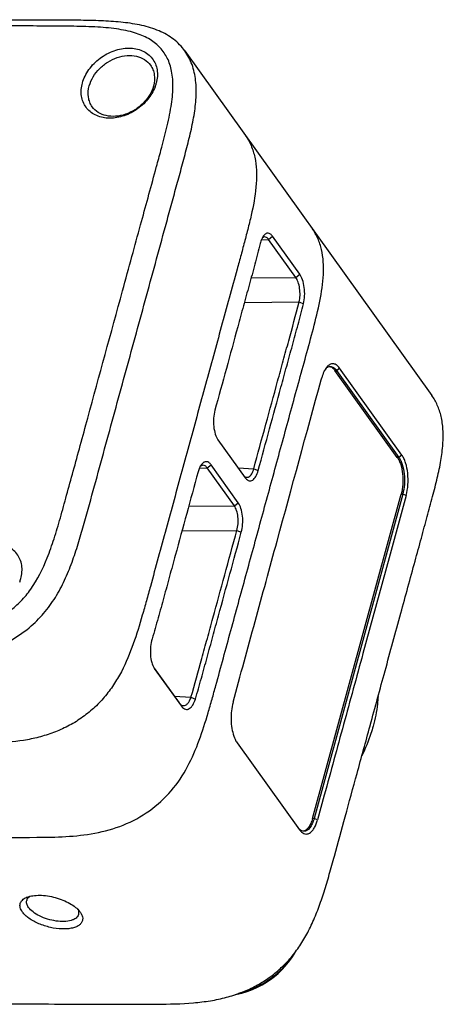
# Model space of a CAD drawing. Header units: millimetres. Extents: x 6362 to 6804, y -1856 to -1543.
# Tile 13 of 29: x 6768 to 6780, y -1781 to -1753. Entities that reach past the tile are written whole.
import ezdxf

# ---------------------------------------------------------------- set-up
doc = ezdxf.new("R2010")
doc.units = ezdxf.units.MM

msp = doc.modelspace()

# ---------------------------------------------------------------- linework, layer by layer
at = {"color": 7, "linetype": 'Continuous'}
for p, q in [((6772.693, -1754.35), (6779.598, -1763.99)), ((6772.024, -1757.134), (6772.026, -1757.126)), ((6771.872, -1757.695), (6771.903, -1757.58)), ((6774.835, -1759.639), (6775.037, -1759.629)), ((6775.037, -1759.629), (6775.148, -1759.538)), ((6775.796, -1760.688), (6775.037, -1759.629)), ((6775.907, -1760.598), (6775.148, -1759.538)), ((6774.548, -1760.7), (6775.796, -1760.688)), ((6775.796, -1760.688), (6775.907, -1760.598)), ((6774.359, -1761.39), (6775.888, -1761.375)), ((6775.888, -1761.375), (6776.013, -1761.426)), ((6776.892, -1763.29), (6776.935, -1763.29)), ((6778.635, -1765.723), (6776.892, -1763.29)), ((6776.935, -1763.29), (6777.02, -1763.226)), ((6776.935, -1763.29), (6778.678, -1765.723)), ((6778.762, -1765.659), (6777.02, -1763.226)), ((6776.505, -1763.556), (6776.521, -1763.498)), ((6773.62, -1765.232), (6774.379, -1766.293)), ((6778.678, -1765.723), (6778.635, -1765.723)), ((6778.762, -1765.659), (6778.678, -1765.723)), ((6773.099, -1766.03), (6773.318, -1766.019)), ((6773.192, -1765.945), (6773.199, -1765.945)), ((6773.318, -1766.019), (6773.428, -1765.934)), ((6774.078, -1767.079), (6773.318, -1766.019)), ((6774.188, -1766.994), (6773.428, -1765.934)), ((6774.183, -1766.018), (6774.62, -1766.043)), ((6774.62, -1766.043), (6774.744, -1766.095)), ((6774.379, -1766.293), (6774.383, -1766.297)), ((6774.42, -1766.281), (6774.427, -1766.281)), ((6776.262, -1775.831), (6778.741, -1766.755)), ((6778.787, -1766.755), (6776.308, -1775.831)), ((6778.882, -1766.794), (6778.406, -1768.535)), ((6778.741, -1766.755), (6778.787, -1766.755)), ((6778.882, -1766.794), (6778.787, -1766.755)), ((6772.801, -1767.092), (6774.078, -1767.079)), ((6774.078, -1767.079), (6774.188, -1766.994)), ((6772.613, -1767.782), (6774.149, -1767.767)), ((6774.149, -1767.767), (6774.273, -1767.819)), ((6778.406, -1768.535), (6777.673, -1771.216)), ((6771.835, -1771.621), (6771.84, -1771.629)), ((6771.835, -1771.621), (6771.84, -1771.629)), ((6771.837, -1771.619), (6772.537, -1772.597)), ((6771.84, -1771.629), (6772.599, -1772.688)), ((6772.402, -1772.408), (6772.865, -1772.434)), ((6772.641, -1772.67), (6772.653, -1772.671)), ((6772.865, -1772.434), (6772.988, -1772.489)), ((6777.872, -1773.237), (6777.876, -1773.223)), ((6774.155, -1773.71), (6775.897, -1776.143)), ((6776.593, -1775.174), (6776.403, -1775.87)), ((6776.308, -1775.831), (6776.262, -1775.831)), ((6776.403, -1775.87), (6776.307, -1775.831)), ((6775.897, -1776.143), (6775.906, -1776.155)), ((6769.756, -1778.433), (6769.769, -1778.45))]:
    msp.add_line(p, q, dxfattribs=at)
msp.add_lwpolyline([(6774.061, -1780.772), (6774.124, -1780.758), (6774.285, -1780.716), (6774.439, -1780.668), (6774.585, -1780.613), (6774.723, -1780.552), (6774.854, -1780.485), (6774.975, -1780.413), (6775.088, -1780.337), (6775.198, -1780.255), (6775.303, -1780.164), (6775.404, -1780.067), (6775.501, -1779.962), (6775.595, -1779.847), (6775.684, -1779.725), (6775.769, -1779.594), (6775.79, -1779.557)], dxfattribs=at)
for centre, radius, start, end in [((6770.866, -1754.974), 1.066, 339.1709, 344.6997), ((6753.669, -1752.029), 19.051, 345.4454, 346.3592), ((6731.615, -1746.275), 41.843, 344.9703, 345.4087), ((6656.689, -1726.135), 119.428, 344.73411, 344.95592), ((6777.006, -1763.486), 0.447, 140.802, 141.8975), ((6773.423, -1766.128), 0.334, 141.092, 143.6155), ((6774.648, -1766.101), 0.33, 216.4954, 219.188), ((6774.625, -1766.12), 0.3, 219.1965, 221.4249), ((6767.063, -1768.831), 1.083, 339.2147, 344.656), ((6775.355, -1772.936), 1.362, 164.6615, 167.3964), ((6772.855, -1772.505), 0.315, 215.5738, 219.3337), ((6776.243, -1775.898), 0.423, 217.3971, 221.4526), ((6776.154, -1775.983), 0.3, 228.2877, 229.8637), ((6768.478, -1778.529), 0.536, 111.5003, 113.6316), ((6768.433, -1778.166), 0.168, 154.0341, 164.6264), ((6768.526, -1778.257), 0.299, 122.0474, 126.6821), ((6769.43, -1778.504), 0.3, 22.517, 27.4267)]:
    msp.add_arc(centre, radius, start, end, dxfattribs=at)
for points, knots in [([(6772.182, -1756.521), (6772.231, -1756.318), (6772.315, -1755.936), (6772.375, -1755.396), (6772.345, -1754.935), (6772.224, -1754.554), (6772.05, -1754.3), (6771.876, -1754.137), (6771.663, -1753.986), (6771.402, -1753.872), (6771.104, -1753.791), (6770.745, -1753.723), (6770.238, -1753.677), (6769.571, -1753.658), (6768.835, -1753.654), (6767.73, -1753.651), (6766.194, -1753.647), (6764.924, -1753.643), (6764.246, -1753.641)], [0, 0, 0, 0, 0.061304, 0.11417, 0.158453, 0.195712, 0.229742, 0.247014, 0.265182, 0.306068, 0.329563, 0.355248, 0.412956, 0.478389, 0.550455, 0.628407, 0.801597, 1, 1, 1, 1]), ([(6772.693, -1754.35), (6772.605, -1754.228), (6772.387, -1754.004), (6771.969, -1753.769), (6771.487, -1753.624), (6770.964, -1753.545), (6770.416, -1753.508), (6769.855, -1753.494), (6769.289, -1753.49), (6768.72, -1753.488), (6768.151, -1753.487), (6767.394, -1753.485), (6766.467, -1753.482), (6765.456, -1753.479), (6764.823, -1753.478), (6764.549, -1753.477)], [0, 0, 0, 0, 0.053891, 0.110044, 0.169881, 0.233308, 0.299197, 0.366405, 0.43413, 0.502031, 0.570014, 0.637977, 0.77323, 0.902071, 1, 1, 1, 1]), ([(6768.4, -1770.439), (6768.541, -1770.316), (6768.801, -1770.049), (6769.118, -1769.593), (6769.368, -1769.103), (6769.567, -1768.596), (6769.733, -1768.081), (6769.932, -1767.39), (6770.168, -1766.525), (6770.451, -1765.486), (6770.735, -1764.449), (6771.018, -1763.411), (6771.302, -1762.373), (6771.585, -1761.335), (6771.869, -1760.297), (6772.105, -1759.433), (6772.293, -1758.741), (6772.436, -1758.222), (6772.578, -1757.704), (6772.717, -1757.186), (6772.849, -1756.671), (6772.957, -1756.162), (6773.018, -1755.664), (6773.012, -1755.183), (6772.915, -1754.734), (6772.777, -1754.468), (6772.693, -1754.35)], [0, 0, 0, 0, 0.03299, 0.065588, 0.097873, 0.129939, 0.161829, 0.193599, 0.257023, 0.320425, 0.383832, 0.447237, 0.510643, 0.574048, 0.637455, 0.700857, 0.732559, 0.76427, 0.79597, 0.827604, 0.859051, 0.889842, 0.91953, 0.947758, 0.974403, 1, 1, 1, 1]), ([(6769.83, -1755.249), (6769.866, -1755.116), (6769.998, -1754.853), (6770.309, -1754.539), (6770.699, -1754.327), (6771.115, -1754.247), (6771.448, -1754.307), (6771.661, -1754.432), (6771.787, -1754.557), (6771.876, -1754.709), (6771.943, -1754.943), (6771.927, -1755.134), (6771.894, -1755.255)], [0, 0, 0, 0, 0.130577, 0.269835, 0.409783, 0.542079, 0.661949, 0.717984, 0.772421, 0.826633, 0.882037, 1, 1, 1, 1]), ([(6770.021, -1755.328), (6770.07, -1755.149), (6770.231, -1754.895), (6770.531, -1754.656), (6770.796, -1754.528), (6771.071, -1754.469), (6771.336, -1754.485), (6771.568, -1754.576), (6771.686, -1754.686), (6771.731, -1754.749)], [0, 0, 0, 0, 0.257684, 0.39497, 0.530932, 0.660967, 0.782065, 0.893994, 1, 1, 1, 1]), ([(6771.731, -1754.749), (6771.759, -1754.788), (6771.806, -1754.875), (6771.858, -1755.072), (6771.843, -1755.232), (6771.815, -1755.333)], [0, 0, 0, 0, 0.237959, 0.481659, 1, 1, 1, 1]), ([(6771.862, -1755.353), (6771.813, -1755.481), (6771.665, -1755.727), (6771.344, -1756.014), (6770.958, -1756.198), (6770.555, -1756.256), (6770.24, -1756.183), (6770.041, -1756.054), (6769.924, -1755.93), (6769.842, -1755.78), (6769.781, -1755.552), (6769.798, -1755.367), (6769.83, -1755.249)], [0, 0, 0, 0, 0.133327, 0.27351, 0.41272, 0.543449, 0.661962, 0.717634, 0.771954, 0.826235, 0.881795, 1, 1, 1, 1]), ([(6770.105, -1755.913), (6770.077, -1755.874), (6770.03, -1755.787), (6769.978, -1755.589), (6769.993, -1755.43), (6770.021, -1755.328)], [0, 0, 0, 0, 0.237959, 0.481659, 1, 1, 1, 1]), ([(6771.815, -1755.333), (6771.767, -1755.513), (6771.605, -1755.767), (6771.305, -1756.006), (6771.04, -1756.134), (6770.765, -1756.192), (6770.5, -1756.177), (6770.268, -1756.086), (6770.15, -1755.975), (6770.105, -1755.913)], [0, 0, 0, 0, 0.257684, 0.39497, 0.530932, 0.660967, 0.782065, 0.893994, 1, 1, 1, 1]), ([(6774.379, -1756.705), (6774.445, -1756.796), (6774.557, -1756.996), (6774.66, -1757.331), (6774.704, -1757.691), (6774.694, -1758.203), (6774.604, -1758.726), (6774.478, -1759.251), (6774.373, -1759.653), (6774.265, -1760.056), (6774.118, -1760.594), (6773.933, -1761.266), (6773.713, -1762.073), (6773.419, -1763.149), (6773.052, -1764.493), (6772.611, -1766.107), (6772.244, -1767.452), (6771.95, -1768.528), (6771.767, -1769.2), (6771.619, -1769.738), (6771.467, -1770.276), (6771.263, -1770.948), (6770.994, -1771.603), (6770.707, -1772.094), (6770.448, -1772.441), (6770.145, -1772.754), (6769.802, -1773.028), (6769.426, -1773.255), (6769.025, -1773.432), (6768.61, -1773.562), (6768.046, -1773.677), (6767.475, -1773.725), (6766.906, -1773.739), (6766.48, -1773.742), (6766.055, -1773.742), (6765.489, -1773.74), (6764.781, -1773.737), (6763.931, -1773.735), (6763.082, -1773.733), (6761.949, -1773.729), (6761.099, -1773.727), (6760.533, -1773.725)], [0, 0, 0, 0, 0.012609, 0.025545, 0.039033, 0.053144, 0.082869, 0.09828, 0.113848, 0.129462, 0.145102, 0.176394, 0.207677, 0.238962, 0.301535, 0.364106, 0.426678, 0.457963, 0.489247, 0.504896, 0.520557, 0.551988, 0.58367, 0.599666, 0.615795, 0.63208, 0.648464, 0.664871, 0.681219, 0.697484, 0.713651, 0.745669, 0.761616, 0.777537, 0.793434, 0.809319, 0.841091, 0.872876, 0.904657, 0.936438, 1, 1, 1, 1]), ([(6774.379, -1756.705), (6774.445, -1756.796), (6774.557, -1756.996), (6774.66, -1757.331), (6774.704, -1757.691), (6774.694, -1758.203), (6774.604, -1758.726), (6774.478, -1759.251), (6774.373, -1759.653), (6774.265, -1760.056), (6774.118, -1760.594), (6773.933, -1761.266), (6773.713, -1762.073), (6773.419, -1763.149), (6773.052, -1764.493), (6772.611, -1766.107), (6772.244, -1767.452), (6771.95, -1768.528), (6771.767, -1769.2), (6771.619, -1769.738), (6771.467, -1770.276), (6771.263, -1770.948), (6770.994, -1771.603), (6770.707, -1772.094), (6770.448, -1772.441), (6770.145, -1772.754), (6769.802, -1773.028), (6769.426, -1773.255), (6769.025, -1773.432), (6768.61, -1773.562), (6768.046, -1773.677), (6767.475, -1773.725), (6766.906, -1773.739), (6766.48, -1773.742), (6766.055, -1773.742), (6765.489, -1773.74), (6764.781, -1773.737), (6763.931, -1773.735), (6763.082, -1773.733), (6761.949, -1773.729), (6761.099, -1773.727), (6760.533, -1773.725)], [0, 0, 0, 0, 0.012609, 0.025545, 0.039033, 0.053144, 0.082869, 0.09828, 0.113848, 0.129462, 0.145102, 0.176394, 0.207677, 0.238963, 0.301535, 0.364106, 0.426678, 0.457963, 0.489247, 0.504896, 0.520557, 0.551988, 0.58367, 0.599666, 0.615795, 0.63208, 0.648464, 0.664871, 0.681219, 0.697484, 0.713651, 0.745669, 0.761616, 0.777537, 0.793434, 0.809319, 0.841091, 0.872876, 0.904657, 0.936438, 1, 1, 1, 1]), ([(6758.115, -1770.681), (6758.785, -1770.683), (6760.048, -1770.687), (6761.835, -1770.692), (6763.191, -1770.695), (6764.179, -1770.699), (6764.85, -1770.701), (6765.476, -1770.692), (6766.212, -1770.646), (6766.884, -1770.513), (6767.452, -1770.257), (6767.807, -1770.028), (6768.121, -1769.749), (6768.512, -1769.275), (6768.808, -1768.672), (6769.045, -1767.989), (6769.218, -1767.403), (6769.393, -1766.772), (6769.577, -1766.096), (6769.773, -1765.376), (6770.234, -1763.693), (6770.714, -1761.93), (6771.207, -1760.128), (6771.513, -1759.006), (6771.733, -1758.203), (6771.872, -1757.695)], [0, 0, 0, 0, 0.087768, 0.165333, 0.234048, 0.265337, 0.294672, 0.322, 0.347201, 0.391348, 0.410524, 0.428532, 0.446433, 0.46534, 0.508669, 0.533377, 0.56004, 0.588639, 0.619182, 0.651725, 0.686364, 0.847677, 0.891015, 0.93096, 1, 1, 1, 1]), ([(6763.697, -1776.345), (6764.237, -1776.346), (6765.046, -1776.349), (6766.125, -1776.352), (6767.205, -1776.354), (6768.284, -1776.362), (6769.367, -1776.346), (6770.183, -1776.26), (6770.984, -1776.04), (6771.721, -1775.642), (6772.337, -1775.077), (6772.792, -1774.388), (6773.108, -1773.641), (6773.308, -1773.003), (6773.455, -1772.49), (6773.597, -1771.978), (6773.84, -1771.081), (6774.191, -1769.8), (6774.611, -1768.263), (6775.03, -1766.726), (6775.38, -1765.445), (6775.66, -1764.421), (6775.869, -1763.652), (6776.081, -1762.884), (6776.288, -1762.119), (6776.479, -1761.365), (6776.575, -1760.738), (6776.574, -1760.254), (6776.526, -1759.914), (6776.423, -1759.597), (6776.316, -1759.407), (6776.253, -1759.32)], [0, 0, 0, 0, 0.063627, 0.095444, 0.12726, 0.190892, 0.222813, 0.254917, 0.28739, 0.320137, 0.352774, 0.384901, 0.416642, 0.44813, 0.463814, 0.479483, 0.510802, 0.573438, 0.636075, 0.698711, 0.761349, 0.792666, 0.823983, 0.855309, 0.886572, 0.917461, 0.947007, 0.961032, 0.974463, 0.987381, 1, 1, 1, 1]), ([(6775.148, -1759.538), (6775.13, -1759.514), (6775.095, -1759.473), (6775.032, -1759.447), (6774.985, -1759.452), (6774.952, -1759.468), (6774.92, -1759.494), (6774.902, -1759.516), (6774.893, -1759.528)], [0, 0, 0, 0, 0.283958, 0.507747, 0.613517, 0.726381, 0.853759, 1, 1, 1, 1]), ([(6774.893, -1759.528), (6774.872, -1759.557), (6774.837, -1759.625), (6774.814, -1759.698), (6774.804, -1759.738)], [0, 0, 0, 0, 0.459799, 1, 1, 1, 1]), ([(6774.923, -1759.554), (6774.917, -1759.555), (6774.894, -1759.558), (6774.873, -1759.571), (6774.86, -1759.582)], [0, 0, 0, 0, 0.232721, 1, 1, 1, 1]), ([(6775.037, -1759.629), (6775.028, -1759.617), (6775.012, -1759.596), (6774.976, -1759.565), (6774.943, -1759.553), (6774.923, -1759.554)], [0, 0, 0, 0, 0.30247, 0.564979, 1, 1, 1, 1]), ([(6774.803, -1759.738), (6774.754, -1759.933), (6774.651, -1760.322), (6774.492, -1760.905), (6774.331, -1761.488), (6774.119, -1762.267), (6773.854, -1763.24), (6773.641, -1764.018), (6773.534, -1764.407)], [0, 0, 0, 0, 0.124585, 0.249579, 0.374681, 0.499746, 0.749864, 1, 1, 1, 1]), ([(6775.888, -1761.375), (6775.903, -1761.315), (6775.92, -1761.188), (6775.91, -1760.999), (6775.871, -1760.828), (6775.824, -1760.727), (6775.796, -1760.688)], [0, 0, 0, 0, 0.261589, 0.537942, 0.795476, 1, 1, 1, 1]), ([(6776.013, -1761.426), (6776.031, -1761.354), (6776.051, -1761.2), (6776.04, -1760.972), (6775.995, -1760.766), (6775.94, -1760.645), (6775.907, -1760.598)], [0, 0, 0, 0, 0.262111, 0.539105, 0.796569, 1, 1, 1, 1]), ([(6774.62, -1766.043), (6774.733, -1765.628), (6774.956, -1764.812), (6775.231, -1763.804), (6775.443, -1763.026), (6775.647, -1762.287), (6775.796, -1761.739), (6775.888, -1761.375)], [0, 0, 0, 0, 0.266738, 0.524594, 0.647724, 0.767048, 1, 1, 1, 1]), ([(6774.744, -1766.095), (6774.85, -1765.706), (6775.063, -1764.928), (6775.328, -1763.955), (6775.541, -1763.176), (6775.701, -1762.593), (6775.86, -1762.01), (6775.963, -1761.621), (6776.013, -1761.426)], [0, 0, 0, 0, 0.250136, 0.500254, 0.625319, 0.750421, 0.875415, 1, 1, 1, 1]), ([(6776.606, -1763.282), (6776.598, -1763.297), (6776.563, -1763.366), (6776.537, -1763.44), (6776.522, -1763.497)], [0, 0, 0, 0, 0.229163, 1, 1, 1, 1]), ([(6776.654, -1763.21), (6776.65, -1763.215), (6776.632, -1763.238), (6776.617, -1763.263), (6776.606, -1763.282)], [0, 0, 0, 0, 0.237693, 1, 1, 1, 1]), ([(6776.632, -1763.242), (6776.637, -1763.237), (6776.653, -1763.222), (6776.672, -1763.208), (6776.686, -1763.2)], [0, 0, 0, 0, 0.26511, 1, 1, 1, 1]), ([(6776.687, -1763.172), (6776.685, -1763.174), (6776.675, -1763.184), (6776.666, -1763.195), (6776.659, -1763.203)], [0, 0, 0, 0, 0.242706, 1, 1, 1, 1]), ([(6776.686, -1763.2), (6776.692, -1763.197), (6776.716, -1763.185), (6776.744, -1763.18), (6776.763, -1763.18)], [0, 0, 0, 0, 0.262863, 1, 1, 1, 1]), ([(6777.02, -1763.226), (6776.998, -1763.195), (6776.951, -1763.143), (6776.873, -1763.105), (6776.813, -1763.103), (6776.751, -1763.119), (6776.711, -1763.149), (6776.687, -1763.172)], [0, 0, 0, 0, 0.289067, 0.524108, 0.633847, 0.746168, 1, 1, 1, 1]), ([(6776.74, -1763.181), (6776.744, -1763.181), (6776.759, -1763.184), (6776.774, -1763.19), (6776.785, -1763.195)], [0, 0, 0, 0, 0.244403, 1, 1, 1, 1]), ([(6776.763, -1763.18), (6776.778, -1763.18), (6776.81, -1763.185), (6776.855, -1763.207), (6776.898, -1763.243), (6776.923, -1763.274), (6776.935, -1763.29)], [0, 0, 0, 0, 0.214893, 0.446101, 0.705815, 1, 1, 1, 1]), ([(6776.785, -1763.195), (6776.795, -1763.199), (6776.837, -1763.223), (6776.87, -1763.26), (6776.892, -1763.29)], [0, 0, 0, 0, 0.22302, 1, 1, 1, 1]), ([(6774.042, -1772.574), (6774.247, -1771.823), (6774.657, -1770.32), (6775.478, -1767.314), (6776.094, -1765.059), (6776.505, -1763.556)], [0, 0, 0, 0, 0.250006, 0.499956, 1, 1, 1, 1]), ([(6777.876, -1773.223), (6778.015, -1772.716), (6778.3, -1771.67), (6778.719, -1770.138), (6779.057, -1768.898), (6779.304, -1767.996), (6779.469, -1767.395), (6779.62, -1766.835), (6779.754, -1766.313), (6779.857, -1765.825), (6779.916, -1765.372), (6779.923, -1764.957), (6779.873, -1764.586), (6779.766, -1764.262), (6779.659, -1764.074), (6779.599, -1763.989)], [0, 0, 0, 0, 0.165001, 0.34023, 0.49839, 0.568471, 0.633522, 0.694097, 0.750463, 0.802619, 0.850428, 0.893731, 0.932531, 0.967459, 1, 1, 1, 1]), ([(6773.534, -1764.407), (6773.515, -1764.479), (6773.491, -1764.631), (6773.495, -1764.857), (6773.534, -1765.063), (6773.586, -1765.185), (6773.62, -1765.232)], [0, 0, 0, 0, 0.262665, 0.538854, 0.795528, 1, 1, 1, 1]), ([(6778.635, -1765.723), (6778.655, -1765.751), (6778.691, -1765.815), (6778.749, -1765.969), (6778.791, -1766.194), (6778.795, -1766.476), (6778.766, -1766.665), (6778.741, -1766.755)], [0, 0, 0, 0, 0.096611, 0.207728, 0.462913, 0.73814, 1, 1, 1, 1]), ([(6778.678, -1765.723), (6778.697, -1765.751), (6778.734, -1765.816), (6778.793, -1765.969), (6778.836, -1766.194), (6778.841, -1766.476), (6778.811, -1766.665), (6778.787, -1766.755)], [0, 0, 0, 0, 0.09664, 0.207847, 0.463141, 0.738282, 1, 1, 1, 1]), ([(6778.883, -1766.793), (6778.909, -1766.695), (6778.941, -1766.486), (6778.936, -1766.177), (6778.889, -1765.929), (6778.824, -1765.76), (6778.784, -1765.689), (6778.762, -1765.659)], [0, 0, 0, 0, 0.261742, 0.536901, 0.792142, 0.903353, 1, 1, 1, 1]), ([(6773.154, -1765.93), (6773.133, -1765.958), (6773.098, -1766.023), (6773.074, -1766.093), (6773.064, -1766.131)], [0, 0, 0, 0, 0.464722, 1, 1, 1, 1]), ([(6773.199, -1765.945), (6773.186, -1765.946), (6773.157, -1765.953), (6773.133, -1765.971), (6773.122, -1765.981)], [0, 0, 0, 0, 0.467857, 1, 1, 1, 1]), ([(6773.428, -1765.934), (6773.411, -1765.91), (6773.374, -1765.868), (6773.309, -1765.842), (6773.261, -1765.847), (6773.211, -1765.867), (6773.181, -1765.896), (6773.163, -1765.919)], [0, 0, 0, 0, 0.280065, 0.507431, 0.61609, 0.730752, 1, 1, 1, 1]), ([(6773.318, -1766.019), (6773.303, -1765.997), (6773.27, -1765.96), (6773.221, -1765.944), (6773.199, -1765.945)], [0, 0, 0, 0, 0.554034, 1, 1, 1, 1]), ([(6774.427, -1766.281), (6774.437, -1766.282), (6774.457, -1766.28), (6774.511, -1766.257), (6774.576, -1766.176), (6774.607, -1766.092), (6774.62, -1766.043)], [0, 0, 0, 0, 0.089154, 0.183005, 0.532084, 1, 1, 1, 1]), ([(6773.064, -1766.131), (6772.957, -1766.52), (6772.745, -1767.299), (6772.479, -1768.272), (6772.266, -1769.05), (6772.108, -1769.635), (6771.947, -1770.218), (6771.837, -1770.607), (6771.779, -1770.801)], [0, 0, 0, 0, 0.249943, 0.499894, 0.624861, 0.749819, 0.87483, 1, 1, 1, 1]), ([(6774.334, -1766.23), (6774.34, -1766.236), (6774.36, -1766.256), (6774.387, -1766.273), (6774.407, -1766.278)], [0, 0, 0, 0, 0.278895, 1, 1, 1, 1]), ([(6774.4, -1766.318), (6774.424, -1766.346), (6774.471, -1766.382), (6774.545, -1766.382), (6774.595, -1766.359), (6774.641, -1766.316), (6774.7, -1766.23), (6774.728, -1766.151), (6774.744, -1766.095)], [0, 0, 0, 0, 0.214091, 0.308101, 0.408703, 0.526369, 0.665832, 1, 1, 1, 1]), ([(6774.149, -1767.767), (6774.166, -1767.707), (6774.186, -1767.581), (6774.183, -1767.392), (6774.151, -1767.22), (6774.106, -1767.118), (6774.078, -1767.079)], [0, 0, 0, 0, 0.262669, 0.538602, 0.795133, 1, 1, 1, 1]), ([(6774.273, -1767.819), (6774.292, -1767.747), (6774.316, -1767.596), (6774.313, -1767.37), (6774.274, -1767.164), (6774.221, -1767.042), (6774.188, -1766.994)], [0, 0, 0, 0, 0.262665, 0.538854, 0.795527, 1, 1, 1, 1]), ([(6772.865, -1772.434), (6772.973, -1772.074), (6773.124, -1771.527), (6773.324, -1770.787), (6773.536, -1770.009), (6773.812, -1769), (6774.035, -1768.183), (6774.149, -1767.767)], [0, 0, 0, 0, 0.232896, 0.351772, 0.474711, 0.732764, 1, 1, 1, 1]), ([(6772.988, -1772.489), (6773.046, -1772.295), (6773.156, -1771.907), (6773.317, -1771.323), (6773.475, -1770.738), (6773.688, -1769.96), (6773.954, -1768.987), (6774.167, -1768.208), (6774.273, -1767.819)], [0, 0, 0, 0, 0.12517, 0.250181, 0.375139, 0.500106, 0.750057, 1, 1, 1, 1]), ([(6768.108, -1769.118), (6768.141, -1768.997), (6768.157, -1768.806), (6768.09, -1768.571), (6768, -1768.419), (6767.875, -1768.295), (6767.661, -1768.169), (6767.329, -1768.109), (6766.912, -1768.19), (6766.522, -1768.402), (6766.212, -1768.715), (6766.08, -1768.978), (6766.043, -1769.112)], [0, 0, 0, 0, 0.117963, 0.173367, 0.227579, 0.282016, 0.338051, 0.457921, 0.590217, 0.730165, 0.869423, 1, 1, 1, 1]), ([(6758.186, -1771.369), (6758.618, -1771.37), (6759.481, -1771.373), (6760.777, -1771.376), (6762.072, -1771.381), (6763.152, -1771.382), (6764.015, -1771.386), (6764.555, -1771.388), (6764.987, -1771.386), (6765.42, -1771.382), (6765.963, -1771.361), (6766.615, -1771.283), (6767.257, -1771.119), (6767.867, -1770.845), (6768.232, -1770.585), (6768.4, -1770.439)], [0, 0, 0, 0, 0.124259, 0.248517, 0.372774, 0.497042, 0.559147, 0.621271, 0.652372, 0.683515, 0.745913, 0.808678, 0.872057, 0.935938, 1, 1, 1, 1]), ([(6771.779, -1770.801), (6771.758, -1770.872), (6771.73, -1771.022), (6771.725, -1771.246), (6771.755, -1771.451), (6771.803, -1771.573), (6771.835, -1771.621)], [0, 0, 0, 0, 0.263661, 0.540059, 0.795709, 1, 1, 1, 1]), ([(6777.673, -1771.216), (6777.493, -1771.875), (6777.133, -1773.195), (6776.774, -1774.515), (6776.594, -1775.174)], [0, 0, 0, 0, 0.499991, 1, 1, 1, 1]), ([(6772.537, -1772.597), (6772.552, -1772.618), (6772.585, -1772.653), (6772.632, -1772.67), (6772.653, -1772.671)], [0, 0, 0, 0, 0.541006, 1, 1, 1, 1]), ([(6772.612, -1772.705), (6772.637, -1772.735), (6772.686, -1772.775), (6772.765, -1772.778), (6772.821, -1772.757), (6772.872, -1772.714), (6772.938, -1772.628), (6772.971, -1772.547), (6772.988, -1772.489)], [0, 0, 0, 0, 0.215552, 0.312217, 0.41483, 0.533097, 0.671629, 1, 1, 1, 1]), ([(6772.653, -1772.671), (6772.674, -1772.672), (6772.722, -1772.661), (6772.781, -1772.609), (6772.831, -1772.531), (6772.854, -1772.468), (6772.865, -1772.434)], [0, 0, 0, 0, 0.187853, 0.411014, 0.684516, 1, 1, 1, 1]), ([(6774.026, -1772.639), (6774.008, -1772.717), (6773.986, -1772.88), (6773.983, -1773.124), (6774.012, -1773.358), (6774.053, -1773.505), (6774.08, -1773.572)], [0, 0, 0, 0, 0.254322, 0.51846, 0.772956, 1, 1, 1, 1]), ([(6778.096, -1772.419), (6778.093, -1772.488), (6778.069, -1772.766), (6778.015, -1773.042), (6777.959, -1773.246)], [0, 0, 0, 0, 0.245106, 1, 1, 1, 1]), ([(6765.083, -1781.009), (6765.628, -1781.01), (6766.668, -1781.013), (6768.16, -1781.018), (6769.517, -1781.021), (6770.754, -1781.025), (6771.879, -1781.03), (6772.755, -1781.013), (6773.403, -1780.936), (6773.849, -1780.842), (6774.262, -1780.71), (6774.638, -1780.542), (6774.978, -1780.34), (6775.288, -1780.103), (6775.572, -1779.831), (6775.83, -1779.517), (6776.06, -1779.161), (6776.261, -1778.764), (6776.436, -1778.333), (6776.592, -1777.872), (6776.737, -1777.384), (6776.933, -1776.684), (6777.188, -1775.741), (6777.52, -1774.527), (6777.752, -1773.68), (6777.873, -1773.237)], [0, 0, 0, 0, 0.091684, 0.174962, 0.251013, 0.320119, 0.383005, 0.440369, 0.4672, 0.492775, 0.517001, 0.539902, 0.561881, 0.583477, 0.605322, 0.627919, 0.651631, 0.676537, 0.702639, 0.729891, 0.758377, 0.788206, 0.852246, 0.922696, 1, 1, 1, 1]), ([(6777.959, -1773.246), (6777.94, -1773.316), (6777.855, -1773.598), (6777.743, -1773.872), (6777.645, -1774.072)], [0, 0, 0, 0, 0.245239, 1, 1, 1, 1]), ([(6774.08, -1773.572), (6774.086, -1773.585), (6774.107, -1773.633), (6774.132, -1773.679), (6774.155, -1773.71)], [0, 0, 0, 0, 0.269202, 1, 1, 1, 1]), ([(6775.961, -1776.212), (6775.979, -1776.228), (6776.017, -1776.253), (6776.084, -1776.268), (6776.15, -1776.257), (6776.213, -1776.22), (6776.271, -1776.16), (6776.345, -1776.047), (6776.382, -1775.945), (6776.402, -1775.872)], [0, 0, 0, 0, 0.105986, 0.201347, 0.296133, 0.400556, 0.521666, 0.662239, 1, 1, 1, 1]), ([(6776.262, -1775.831), (6776.249, -1775.878), (6776.22, -1775.965), (6776.159, -1776.076), (6776.088, -1776.155), (6776.029, -1776.182), (6776.002, -1776.187)], [0, 0, 0, 0, 0.321279, 0.594848, 0.817587, 1, 1, 1, 1]), ([(6776.308, -1775.831), (6776.294, -1775.882), (6776.262, -1775.974), (6776.195, -1776.089), (6776.116, -1776.168), (6776.051, -1776.189), (6776.021, -1776.188)], [0, 0, 0, 0, 0.325694, 0.59925, 0.818736, 1, 1, 1, 1]), ([(6775.899, -1776.136), (6775.893, -1776.13), (6775.885, -1776.122), (6775.877, -1776.114), (6775.875, -1776.112)], [0, 0, 0, 0, 0.743504, 1, 1, 1, 1]), ([(6776.021, -1776.188), (6776, -1776.188), (6775.955, -1776.178), (6775.917, -1776.152), (6775.899, -1776.136)], [0, 0, 0, 0, 0.470757, 1, 1, 1, 1]), ([(6775.925, -1776.178), (6775.928, -1776.18), (6775.937, -1776.191), (6775.947, -1776.2), (6775.954, -1776.207)], [0, 0, 0, 0, 0.257292, 1, 1, 1, 1]), ([(6768.15, -1778.446), (6768.124, -1778.409), (6768.092, -1778.35), (6768.08, -1778.266), (6768.088, -1778.209), (6768.111, -1778.157), (6768.164, -1778.091), (6768.222, -1778.057), (6768.263, -1778.039)], [0, 0, 0, 0, 0.271035, 0.388461, 0.499535, 0.610704, 0.728307, 1, 1, 1, 1]), ([(6768.322, -1778.317), (6768.3, -1778.286), (6768.274, -1778.237), (6768.264, -1778.168), (6768.268, -1778.136), (6768.272, -1778.121)], [0, 0, 0, 0, 0.542783, 0.777816, 1, 1, 1, 1]), ([(6768.282, -1778.031), (6768.333, -1778.011), (6768.451, -1777.983), (6768.643, -1777.972), (6768.854, -1777.991), (6769.072, -1778.037), (6769.283, -1778.108), (6769.474, -1778.199), (6769.635, -1778.305), (6769.722, -1778.389), (6769.756, -1778.433)], [0, 0, 0, 0, 0.103526, 0.224526, 0.358702, 0.499884, 0.641072, 0.775258, 0.896323, 1, 1, 1, 1]), ([(6768.283, -1778.092), (6768.286, -1778.085), (6768.303, -1778.056), (6768.327, -1778.032), (6768.347, -1778.017)], [0, 0, 0, 0, 0.236526, 1, 1, 1, 1]), ([(6769.795, -1778.491), (6769.811, -1778.519), (6769.835, -1778.575), (6769.84, -1778.663), (6769.81, -1778.745), (6769.747, -1778.812), (6769.657, -1778.864), (6769.543, -1778.9), (6769.408, -1778.919), (6769.202, -1778.924), (6768.928, -1778.885), (6768.614, -1778.785), (6768.379, -1778.661), (6768.231, -1778.542), (6768.174, -1778.478), (6768.15, -1778.446)], [0, 0, 0, 0, 0.045473, 0.085502, 0.124159, 0.166103, 0.214713, 0.271436, 0.33624, 0.408134, 0.5661, 0.728749, 0.878044, 0.943082, 1, 1, 1, 1]), ([(6769.718, -1778.517), (6769.713, -1778.536), (6769.695, -1778.573), (6769.65, -1778.62), (6769.587, -1778.657), (6769.478, -1778.697), (6769.309, -1778.718), (6769.086, -1778.703), (6768.855, -1778.651), (6768.637, -1778.565), (6768.454, -1778.457), (6768.357, -1778.365), (6768.322, -1778.317)], [0, 0, 0, 0, 0.036918, 0.077034, 0.122632, 0.17475, 0.29841, 0.442876, 0.597434, 0.749424, 0.886657, 1, 1, 1, 1]), ([(6769.707, -1778.389), (6769.715, -1778.41), (6769.727, -1778.453), (6769.724, -1778.497), (6769.718, -1778.517)], [0, 0, 0, 0, 0.523363, 1, 1, 1, 1]), ([(6769.769, -1778.45), (6769.771, -1778.454), (6769.781, -1778.467), (6769.789, -1778.481), (6769.795, -1778.491)], [0, 0, 0, 0, 0.256509, 1, 1, 1, 1]), ([(6775.712, -1779.658), (6775.626, -1779.788), (6775.431, -1780.039), (6775.068, -1780.352), (6774.649, -1780.584), (6774.348, -1780.686), (6774.197, -1780.726)], [0, 0, 0, 0, 0.247361, 0.500071, 0.752561, 1, 1, 1, 1])]:
    msp.add_open_spline(points, degree=3, knots=knots, dxfattribs=at)
msp.add_open_spline([(6774.407, -1766.278), (6774.414, -1766.28), (6774.42, -1766.281), (6774.427, -1766.281)], degree=3, dxfattribs=at)

doc.saveas('drawing.dxf')
